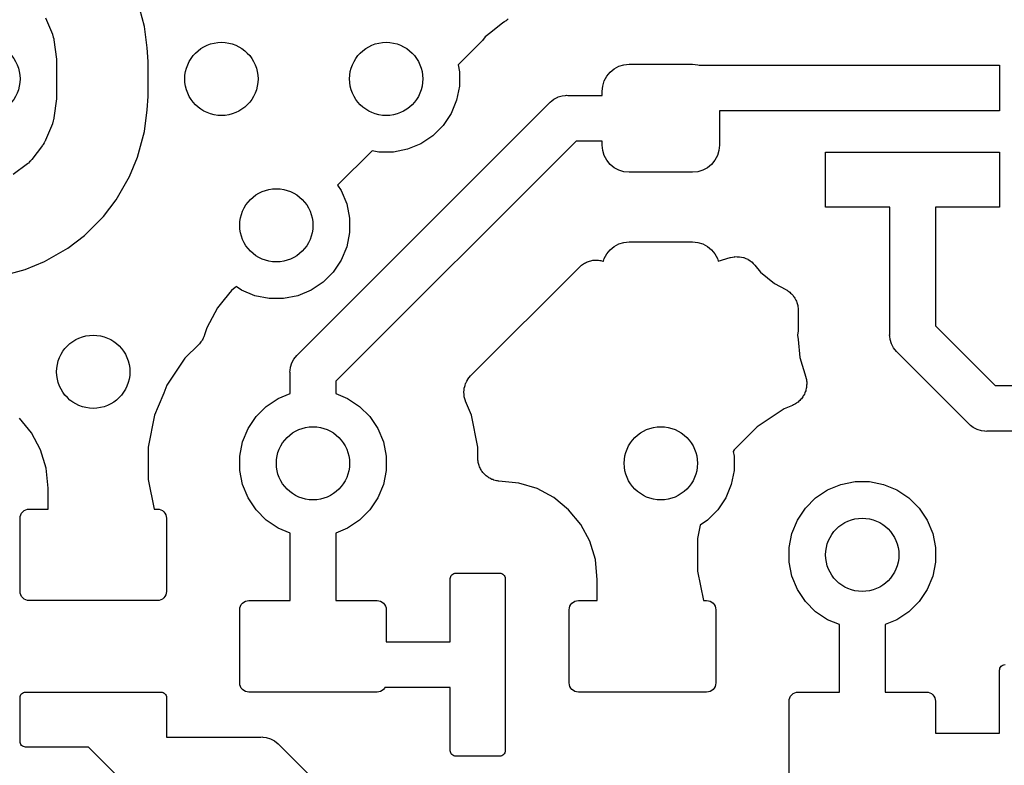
# Model space of a CAD drawing. Extents: x 59.9 to 90.6, y -72.1 to -46.5.
# Tile 19 of 24: x 77 to 82.4, y -57.2 to -53.2. Entities that reach past the tile are written whole.
import ezdxf

# ---------------------------------------------------------------- set-up
doc = ezdxf.new("R2010")
doc.units = 0
doc.header["$MEASUREMENT"] = 0
doc.layers.add('BLACK', color=7, linetype='CONTINUOUS')

msp = doc.modelspace()

# ---------------------------------------------------------------- linework, layer by layer
at = {"layer": 'BLACK', "linetype": 'CONTINUOUS'}
for p, q in [((77.6798, -53.2136), (77.6417, -53.0716)), ((77.1394, -53.1654), (77.1766, -53.2551)), ((79.6552, -53.182), (79.6501, -53.1847)), ((79.6604, -53.1778), (79.6552, -53.182)), ((79.666, -53.1741), (79.6604, -53.1778)), ((77.6952, -53.3306), (77.6798, -53.2136)), ((79.6361, -53.1928), (79.5718, -53.2456)), ((79.6454, -53.1879), (79.6361, -53.1928)), ((79.6501, -53.1847), (79.6454, -53.1879)), ((77.1766, -53.2551), (77.1772, -53.2568)), ((77.1772, -53.2568), (77.1782, -53.26)), ((77.1782, -53.26), (77.1795, -53.263)), ((77.1795, -53.263), (77.1816, -53.2719)), ((77.1816, -53.2719), (77.1841, -53.2806)), ((77.1841, -53.2806), (77.1844, -53.2839)), ((77.1844, -53.2839), (77.1851, -53.2872)), ((77.1851, -53.2872), (77.1989, -53.3918)), ((79.5242, -53.2913), (79.5203, -53.295)), ((79.5253, -53.2899), (79.5242, -53.2913)), ((79.5409, -53.2709), (79.5253, -53.2899)), ((79.5718, -53.2456), (79.5409, -53.2709)), ((79.5718, -53.2456), (79.5718, -53.2456)), ((77.7, -53.4042), (77.6952, -53.3306)), ((79.5169, -53.2992), (79.3926, -53.4235)), ((79.5203, -53.295), (79.5169, -53.2992)), ((77.1989, -53.3918), (77.1991, -53.3935)), ((77.1991, -53.3935), (77.1993, -53.4009)), ((77.1993, -53.4009), (77.2, -53.4083)), ((77.2, -53.4083), (77.2, -53.5917)), ((77.7, -53.5958), (77.7, -53.4042)), ((79.3926, -53.4235), (79.4, -53.4606)), ((80.2232, -53.4632), (80.2456, -53.4449)), ((80.2456, -53.4449), (80.2711, -53.4312)), ((80.2711, -53.4312), (80.2987, -53.4228)), ((80.2987, -53.4228), (80.3275, -53.42)), ((80.3275, -53.42), (80.6725, -53.42)), ((80.6725, -53.42), (80.7013, -53.4228)), ((80.7013, -53.4228), (80.7084, -53.425)), ((80.7084, -53.425), (82.35, -53.425)), ((82.35, -53.425), (82.35, -53.675)), ((79.4, -53.4606), (79.4, -53.5394)), ((80.1912, -53.5111), (80.2049, -53.4856)), ((80.2049, -53.4856), (80.2232, -53.4632)), ((79.4, -53.5394), (79.3846, -53.6167)), ((80.18, -53.5675), (80.1828, -53.5387)), ((80.1828, -53.5387), (80.1912, -53.5111)), ((77.1989, -53.6082), (77.1851, -53.7128)), ((77.1992, -53.6008), (77.1989, -53.6082)), ((77.2, -53.5934), (77.1992, -53.6008)), ((77.2, -53.5917), (77.2, -53.5934)), ((77.6952, -53.6694), (77.7, -53.5958)), ((79.904, -53.6198), (79.9152, -53.6106)), ((79.9152, -53.6106), (79.9369, -53.599)), ((79.9369, -53.599), (79.9383, -53.5985)), ((79.9383, -53.5985), (79.9605, -53.5918)), ((79.9605, -53.5918), (79.9789, -53.59)), ((79.9789, -53.59), (79.985, -53.5894)), ((79.9789, -53.59), (79.9789, -53.59)), ((79.985, -53.5894), (79.9911, -53.59)), ((79.9911, -53.59), (80.18, -53.59)), ((80.18, -53.59), (80.18, -53.5675)), ((78.516, -55.0073), (79.8923, -53.6309)), ((79.3846, -53.6167), (79.3545, -53.6895)), ((79.8923, -53.6309), (79.8962, -53.6262)), ((79.8962, -53.6262), (79.904, -53.6198)), ((77.1838, -53.7211), (77.1811, -53.7298)), ((77.1841, -53.7178), (77.1838, -53.7211)), ((77.1849, -53.7146), (77.1841, -53.7178)), ((77.1851, -53.7128), (77.1849, -53.7146)), ((77.6798, -53.7864), (77.6952, -53.6694)), ((79.3545, -53.6895), (79.3107, -53.755)), ((82.35, -53.675), (80.82, -53.675)), ((80.82, -53.675), (80.82, -53.8625)), ((77.1766, -53.7449), (77.1394, -53.8346)), ((77.1775, -53.7417), (77.1766, -53.7449)), ((77.1789, -53.7387), (77.1775, -53.7417)), ((77.1811, -53.7298), (77.1789, -53.7387)), ((79.3107, -53.755), (79.255, -53.8107)), ((77.6417, -53.9284), (77.6798, -53.7864)), ((79.255, -53.8107), (79.1895, -53.8545)), ((77.1228, -53.8633), (77.0637, -53.9403)), ((77.1246, -53.8604), (77.1228, -53.8633)), ((77.1267, -53.8579), (77.1246, -53.8604)), ((77.1311, -53.8499), (77.1267, -53.8579)), ((77.1359, -53.8422), (77.1311, -53.8499)), ((77.1371, -53.8391), (77.1359, -53.8422)), ((77.1387, -53.8362), (77.1371, -53.8391)), ((77.1394, -53.8346), (77.1387, -53.8362)), ((80.0368, -53.84), (78.725, -55.1518)), ((79.1895, -53.8545), (79.1167, -53.8846)), ((80.18, -53.84), (80.0368, -53.84)), ((80.18, -53.8625), (80.18, -53.84)), ((80.1828, -53.8913), (80.18, -53.8625)), ((80.82, -53.8625), (80.8172, -53.8913)), ((77.5981, -54.0337), (77.6417, -53.9284)), ((78.9235, -53.8926), (78.7349, -54.0812)), ((78.9606, -53.9), (78.9235, -53.8926)), ((79.0394, -53.9), (78.9606, -53.9)), ((79.1167, -53.8846), (79.0394, -53.9)), ((80.1912, -53.9189), (80.1828, -53.8913)), ((80.2049, -53.9444), (80.1912, -53.9189)), ((80.8088, -53.9189), (80.7951, -53.9444)), ((80.8172, -53.8913), (80.8088, -53.9189)), ((81.4, -54.2), (81.4, -53.9)), ((81.4, -53.9), (82.35, -53.9)), ((82.35, -53.9), (82.35, -54.2)), ((77.0403, -53.9637), (76.9633, -54.0228)), ((77.0427, -53.9615), (77.0403, -53.9637)), ((77.0455, -53.9595), (77.0427, -53.9615)), ((77.0518, -53.953), (77.0455, -53.9595)), ((77.0584, -53.9468), (77.0518, -53.953)), ((77.0603, -53.9441), (77.0584, -53.9468)), ((77.0626, -53.9417), (77.0603, -53.9441)), ((77.0637, -53.9403), (77.0626, -53.9417)), ((80.2232, -53.9668), (80.2049, -53.9444)), ((80.2456, -53.9851), (80.2232, -53.9668)), ((80.2711, -53.9988), (80.2456, -53.9851)), ((80.7544, -53.9851), (80.7289, -53.9988)), ((80.7768, -53.9668), (80.7544, -53.9851)), ((80.7951, -53.9444), (80.7768, -53.9668)), ((77.5246, -54.161), (77.5981, -54.0337)), ((80.2987, -54.0072), (80.2711, -53.9988)), ((80.3275, -54.01), (80.2987, -54.0072)), ((80.6725, -54.01), (80.3275, -54.01)), ((80.7013, -54.0072), (80.6725, -54.01)), ((80.7289, -53.9988), (80.7013, -54.0072)), ((78.7349, -54.0812), (78.7545, -54.1105)), ((78.7545, -54.1105), (78.7846, -54.1833)), ((77.4553, -54.2513), (77.5246, -54.161)), ((78.7846, -54.1833), (78.8, -54.2606)), ((81.75, -54.2), (81.4, -54.2)), ((81.75, -54.5061), (81.75, -54.2)), ((82.35, -54.2), (82, -54.2)), ((82, -54.2), (82, -54.8482)), ((77.3513, -54.3553), (77.4553, -54.2513)), ((78.8, -54.2606), (78.8, -54.3394)), ((77.261, -54.4246), (77.3513, -54.3553)), ((78.8, -54.3394), (78.7846, -54.4167)), ((78.7846, -54.4167), (78.7545, -54.4895)), ((80.2232, -54.4332), (80.2456, -54.4149)), ((80.2456, -54.4149), (80.2711, -54.4012)), ((80.2711, -54.4012), (80.2987, -54.3928)), ((80.2987, -54.3928), (80.3275, -54.39)), ((80.3275, -54.39), (80.6725, -54.39)), ((80.6725, -54.39), (80.7013, -54.3928)), ((80.7013, -54.3928), (80.7289, -54.4012)), ((80.7289, -54.4012), (80.7544, -54.4149)), ((80.7544, -54.4149), (80.7768, -54.4332)), ((77.1337, -54.4981), (77.261, -54.4246)), ((80.1912, -54.4811), (80.2049, -54.4556)), ((80.2049, -54.4556), (80.2232, -54.4332)), ((80.7768, -54.4332), (80.7951, -54.4556)), ((80.7951, -54.4556), (80.8088, -54.4811)), ((80.8799, -54.4755), (80.8917, -54.4733)), ((80.8917, -54.4733), (80.9032, -54.4711)), ((80.9032, -54.4711), (80.9038, -54.4711)), ((80.9038, -54.4711), (80.9043, -54.471)), ((80.9043, -54.471), (80.9162, -54.4711)), ((80.9162, -54.4711), (80.928, -54.4712)), ((80.928, -54.4712), (80.9285, -54.4713)), ((80.9285, -54.4713), (80.9291, -54.4713)), ((80.9291, -54.4713), (80.9407, -54.4737)), ((80.9407, -54.4737), (80.9523, -54.4761)), ((77.0284, -54.5417), (77.1337, -54.4981)), ((78.7545, -54.4895), (78.7107, -54.555)), ((79.4613, -55.1226), (80.0573, -54.5266)), ((80.0573, -54.5266), (80.0586, -54.5253)), ((80.0586, -54.5253), (80.063, -54.5218)), ((80.063, -54.5218), (80.067, -54.5179)), ((80.067, -54.5179), (80.0726, -54.5141)), ((80.0726, -54.5141), (80.0779, -54.5099)), ((80.0779, -54.5099), (80.0829, -54.5073)), ((80.0829, -54.5073), (80.0876, -54.5042)), ((80.0876, -54.5042), (80.0939, -54.5016)), ((80.0939, -54.5016), (80.0999, -54.4985)), ((80.0999, -54.4985), (80.1053, -54.4969)), ((80.1053, -54.4969), (80.1106, -54.4948)), ((80.1106, -54.4948), (80.1172, -54.4934)), ((80.1172, -54.4934), (80.1237, -54.4916)), ((80.1237, -54.4916), (80.1294, -54.4911)), ((80.1294, -54.4911), (80.1349, -54.49)), ((80.1349, -54.49), (80.1417, -54.49)), ((80.1417, -54.49), (80.1484, -54.4894)), ((80.1484, -54.4894), (80.154, -54.49)), ((80.154, -54.49), (80.1597, -54.49)), ((80.1597, -54.49), (80.1663, -54.4913)), ((80.1663, -54.4913), (80.1731, -54.4921)), ((80.1731, -54.4921), (80.1785, -54.4938)), ((80.1785, -54.4938), (80.184, -54.4949)), ((80.184, -54.4949), (80.1868, -54.4957)), ((80.1868, -54.4957), (80.1912, -54.4811)), ((80.8088, -54.4811), (80.8132, -54.4957)), ((80.8132, -54.4957), (80.8782, -54.476)), ((80.8782, -54.476), (80.8789, -54.4758)), ((80.8789, -54.4758), (80.8799, -54.4755)), ((80.8789, -54.4758), (80.8789, -54.4758)), ((80.8789, -54.4758), (80.8789, -54.4758)), ((80.9523, -54.4761), (80.9528, -54.4763)), ((80.9528, -54.4763), (80.9534, -54.4764)), ((80.9534, -54.4764), (80.9642, -54.481)), ((80.9642, -54.481), (80.9752, -54.4856)), ((80.9752, -54.4856), (80.9756, -54.4859)), ((80.9756, -54.4859), (80.9762, -54.4861)), ((80.9762, -54.4861), (80.9859, -54.4928)), ((80.9859, -54.4928), (80.9958, -54.4994)), ((80.9958, -54.4994), (80.9962, -54.4998)), ((80.9962, -54.4998), (80.9966, -54.5001)), ((80.9966, -54.5001), (81.0049, -54.5085)), ((81.0049, -54.5085), (81.0133, -54.5169)), ((81.0133, -54.5169), (81.0447, -54.5553)), ((81.75, -54.8939), (81.75, -54.5061)), ((81.75, -54.5061), (81.75, -54.5061)), ((76.8864, -54.5798), (77.0284, -54.5417)), ((78.7107, -54.555), (78.655, -54.6107)), ((81.0447, -54.5553), (81.1209, -54.6177)), ((78.181, -54.6347), (78.1787, -54.6365)), ((78.2105, -54.6545), (78.181, -54.6347)), ((78.655, -54.6107), (78.5895, -54.6545)), ((81.1209, -54.6177), (81.1829, -54.6509)), ((78.1559, -54.6559), (78.1151, -54.7057)), ((78.1749, -54.6403), (78.1559, -54.6559)), ((78.1787, -54.6365), (78.1749, -54.6403)), ((78.2833, -54.6846), (78.2105, -54.6545)), ((78.3606, -54.7), (78.2833, -54.6846)), ((78.5167, -54.6846), (78.4394, -54.7)), ((78.5895, -54.6545), (78.5167, -54.6846)), ((81.1829, -54.6509), (81.1844, -54.6517)), ((81.1844, -54.6517), (81.1891, -54.6549)), ((81.1891, -54.6549), (81.194, -54.6576)), ((81.194, -54.6576), (81.1992, -54.6619)), ((81.1992, -54.6619), (81.2048, -54.6658)), ((81.2048, -54.6658), (81.2088, -54.6698)), ((81.2088, -54.6698), (81.2131, -54.6734)), ((81.2131, -54.6734), (81.2174, -54.6787)), ((81.2174, -54.6787), (81.2221, -54.6835)), ((81.2221, -54.6835), (81.2252, -54.6882)), ((81.2252, -54.6882), (81.2288, -54.6926)), ((78.1151, -54.7057), (78.0778, -54.7511)), ((78.1151, -54.7057), (78.1151, -54.7057)), ((78.4394, -54.7), (78.3606, -54.7)), ((81.2288, -54.6926), (81.232, -54.6986)), ((81.232, -54.6986), (81.2357, -54.7043)), ((81.2357, -54.7043), (81.2378, -54.7095)), ((81.2378, -54.7095), (81.2404, -54.7145)), ((81.2404, -54.7145), (81.2424, -54.721)), ((81.2424, -54.721), (81.2449, -54.7273)), ((81.2449, -54.7273), (81.246, -54.7328)), ((81.246, -54.7328), (81.2476, -54.7382)), ((81.2476, -54.7382), (81.2482, -54.745)), ((78.0778, -54.7511), (78.0344, -54.8323)), ((81.2482, -54.745), (81.2495, -54.7517)), ((81.2495, -54.7517), (81.2494, -54.7573)), ((81.2494, -54.7573), (81.25, -54.7629)), ((81.25, -54.7629), (81.25, -54.8631)), ((78.0344, -54.8323), (78.0198, -54.8597)), ((82, -54.8482), (82.3268, -55.175)), ((78.0055, -54.9045), (78.0039, -54.9097)), ((78.0077, -54.8995), (78.0055, -54.9045)), ((78.0082, -54.8978), (78.0077, -54.8995)), ((78.0198, -54.8597), (78.0082, -54.8978)), ((81.2494, -54.8755), (81.247, -54.9)), ((81.247, -54.9), (81.2494, -54.9245)), ((81.25, -54.8648), (81.2494, -54.8702)), ((81.2494, -54.8702), (81.2494, -54.8755)), ((81.25, -54.8631), (81.25, -54.8648)), ((81.7494, -54.9), (81.75, -54.8939)), ((81.75, -54.9061), (81.7494, -54.9)), ((77.9765, -54.9507), (77.9009, -55.0263)), ((77.98, -54.9465), (77.9765, -54.9507)), ((77.9839, -54.9427), (77.98, -54.9465)), ((77.9878, -54.9369), (77.9839, -54.9427)), ((77.9922, -54.9316), (77.9878, -54.9369)), ((77.9948, -54.9268), (77.9922, -54.9316)), ((77.9979, -54.9222), (77.9948, -54.9268)), ((78.0006, -54.9158), (77.9979, -54.9222)), ((78.0039, -54.9097), (78.0006, -54.9158)), ((81.2494, -54.9245), (81.2494, -54.9245)), ((81.2494, -54.9245), (81.259, -55.0225)), ((81.7518, -54.9245), (81.75, -54.9061)), ((81.75, -54.9061), (81.75, -54.9061)), ((81.759, -54.9481), (81.7518, -54.9245)), ((81.7706, -54.9698), (81.759, -54.9481)), ((78.4956, -55.0302), (78.5112, -55.0112)), ((78.5112, -55.0112), (78.516, -55.0073)), ((81.7862, -54.9888), (81.7706, -54.9698)), ((81.791, -54.9927), (81.7862, -54.9888)), ((82.1823, -55.3841), (81.791, -54.9927)), ((77.9009, -55.0263), (77.8024, -55.1737)), ((78.4768, -55.0755), (78.484, -55.0519)), ((78.484, -55.0519), (78.4956, -55.0302)), ((81.259, -55.0225), (81.2915, -55.1296)), ((78.4744, -55.1), (78.475, -55.0939)), ((78.475, -55.1061), (78.4744, -55.1)), ((78.475, -55.0939), (78.4768, -55.0755)), ((78.475, -55.0939), (78.475, -55.0939)), ((78.475, -55.2188), (78.475, -55.1061)), ((77.8024, -55.1737), (77.7846, -55.2167)), ((78.725, -55.1518), (78.725, -55.2188)), ((79.4304, -55.175), (79.4338, -55.1636)), ((79.4338, -55.1636), (79.4341, -55.1631)), ((79.4341, -55.1631), (79.4343, -55.1626)), ((79.4343, -55.1626), (79.44, -55.1521)), ((79.44, -55.1521), (79.4455, -55.1418)), ((79.4455, -55.1418), (79.4459, -55.1413)), ((79.4459, -55.1413), (79.4462, -55.1408)), ((79.4462, -55.1408), (79.4538, -55.1318)), ((79.4538, -55.1318), (79.4613, -55.1226)), ((81.2915, -55.1296), (81.292, -55.1313)), ((81.292, -55.1313), (81.2931, -55.137)), ((81.2931, -55.137), (81.2947, -55.1425)), ((81.2947, -55.1425), (81.2953, -55.1491)), ((81.2953, -55.1491), (81.2965, -55.1557)), ((81.2963, -55.1738), (81.2962, -55.1805)), ((81.297, -55.1672), (81.2963, -55.1738)), ((81.2965, -55.1557), (81.2965, -55.1614)), ((81.2965, -55.1614), (81.297, -55.1672)), ((77.7846, -55.2167), (77.7545, -55.2895)), ((77.7846, -55.2167), (77.7846, -55.2167)), ((78.4105, -55.2455), (78.475, -55.2188)), ((78.725, -55.2188), (78.7895, -55.2455)), ((79.4241, -55.2109), (79.4254, -55.1992)), ((79.4241, -55.2114), (79.4241, -55.2109)), ((79.4241, -55.212), (79.4241, -55.2114)), ((79.4252, -55.2237), (79.4241, -55.212)), ((79.4262, -55.2356), (79.4252, -55.2237)), ((79.4254, -55.1992), (79.4266, -55.1873)), ((79.4266, -55.1873), (79.4267, -55.1868)), ((79.4267, -55.1868), (79.4268, -55.1862)), ((79.4268, -55.1862), (79.4304, -55.175)), ((81.2814, -55.2275), (81.2781, -55.2323)), ((81.284, -55.2214), (81.2814, -55.2275)), ((81.2872, -55.2155), (81.284, -55.2214)), ((81.2889, -55.21), (81.2872, -55.2155)), ((81.2911, -55.2047), (81.2889, -55.21)), ((81.2925, -55.1982), (81.2911, -55.2047)), ((81.2945, -55.1918), (81.2925, -55.1982)), ((81.295, -55.1861), (81.2945, -55.1918)), ((81.2962, -55.1805), (81.295, -55.1861)), ((82.3268, -55.175), (86.1575, -55.175)), ((78.345, -55.2893), (78.4105, -55.2455)), ((78.7895, -55.2455), (78.855, -55.2893)), ((79.4264, -55.2361), (79.4262, -55.2356)), ((79.4264, -55.2366), (79.4264, -55.2361)), ((79.4298, -55.2479), (79.4264, -55.2366)), ((79.4331, -55.2594), (79.4298, -55.2479)), ((79.4335, -55.2604), (79.4331, -55.2594)), ((79.4337, -55.261), (79.4335, -55.2604)), ((79.4335, -55.2604), (79.4335, -55.2604)), ((79.4335, -55.2604), (79.4335, -55.2604)), ((79.4654, -55.3375), (79.4337, -55.261)), ((81.2237, -55.2811), (81.2186, -55.2838)), ((81.229, -55.279), (81.2237, -55.2811)), ((81.2346, -55.2753), (81.229, -55.279)), ((81.2405, -55.2722), (81.2346, -55.2753)), ((81.2449, -55.2685), (81.2405, -55.2722)), ((81.2497, -55.2654), (81.2449, -55.2685)), ((81.2545, -55.2607), (81.2497, -55.2654)), ((81.2596, -55.2565), (81.2545, -55.2607)), ((81.2633, -55.252), (81.2596, -55.2565)), ((81.2674, -55.248), (81.2633, -55.252)), ((81.2712, -55.2425), (81.2674, -55.248)), ((81.2754, -55.2373), (81.2712, -55.2425)), ((81.2781, -55.2323), (81.2754, -55.2373)), ((77.7545, -55.2895), (77.7346, -55.3375)), ((77.7545, -55.2895), (77.7545, -55.2895)), ((78.2893, -55.345), (78.345, -55.2893)), ((78.855, -55.2893), (78.9107, -55.345)), ((81.1737, -55.3024), (81.0263, -55.4009)), ((81.2186, -55.2838), (81.1737, -55.3024)), ((77.0627, -55.4342), (76.9965, -55.3535)), ((77.7346, -55.3375), (77.7, -55.5114)), ((78.2455, -55.4105), (78.2893, -55.345)), ((78.9107, -55.345), (78.9545, -55.4105)), ((79.5, -55.5114), (79.4654, -55.3375)), ((82.1862, -55.3888), (82.1823, -55.3841)), ((82.1909, -55.3927), (82.1862, -55.3888)), ((77.1119, -55.5263), (77.0627, -55.4342)), ((78.2154, -55.4833), (78.2455, -55.4105)), ((78.9545, -55.4105), (78.9846, -55.4833)), ((81.0263, -55.4009), (80.9009, -55.5263)), ((82.1993, -55.3996), (82.1909, -55.3927)), ((82.1909, -55.3927), (82.1909, -55.3927)), ((82.2052, -55.4044), (82.1993, -55.3996)), ((82.2269, -55.416), (82.2052, -55.4044)), ((82.2505, -55.4232), (82.2269, -55.416)), ((82.2689, -55.425), (82.2505, -55.4232)), ((82.275, -55.4256), (82.2689, -55.425)), ((82.2689, -55.425), (82.2689, -55.425)), ((82.2811, -55.425), (82.275, -55.4256)), ((86.1118, -55.425), (82.2811, -55.425)), ((78.2, -55.5606), (78.2154, -55.4833)), ((78.9846, -55.4833), (79, -55.5606)), ((77.1422, -55.6261), (77.1119, -55.5263)), ((77.7, -55.5114), (77.7, -55.6886)), ((79.5, -55.5707), (79.5, -55.5114)), ((80.9009, -55.5263), (80.895, -55.5352)), ((80.895, -55.5352), (80.9, -55.5606)), ((78.2, -55.6394), (78.2, -55.5606)), ((79, -55.5606), (79, -55.6394)), ((79.5006, -55.5764), (79.5, -55.5707)), ((79.5005, -55.5821), (79.5006, -55.5764)), ((79.5018, -55.5887), (79.5005, -55.5821)), ((79.5024, -55.5953), (79.5018, -55.5887)), ((79.5041, -55.6008), (79.5024, -55.5953)), ((79.5052, -55.6065), (79.5041, -55.6008)), ((80.9, -55.5606), (80.9, -55.6394)), ((77.153, -55.7362), (77.1422, -55.6261)), ((78.2154, -55.7167), (78.2, -55.6394)), ((79, -55.6394), (78.9846, -55.7167)), ((79.5077, -55.6127), (79.5052, -55.6065)), ((79.5096, -55.6191), (79.5077, -55.6127)), ((79.5123, -55.6241), (79.5096, -55.6191)), ((79.5144, -55.6294), (79.5123, -55.6241)), ((79.5181, -55.635), (79.5144, -55.6294)), ((79.5212, -55.6409), (79.5181, -55.635)), ((79.5248, -55.6454), (79.5212, -55.6409)), ((79.528, -55.6502), (79.5248, -55.6454)), ((79.5327, -55.655), (79.528, -55.6502)), ((79.5369, -55.6601), (79.5327, -55.655)), ((80.9, -55.6394), (80.8846, -55.7167)), ((77.7, -55.6886), (77.7321, -55.85)), ((79.5413, -55.6638), (79.5369, -55.6601)), ((79.5453, -55.6679), (79.5413, -55.6638)), ((79.5508, -55.6717), (79.5453, -55.6679)), ((79.556, -55.6759), (79.5508, -55.6717)), ((79.561, -55.6787), (79.556, -55.6759)), ((79.5658, -55.6819), (79.561, -55.6787)), ((79.5719, -55.6846), (79.5658, -55.6819)), ((79.5778, -55.6877), (79.5719, -55.6846)), ((79.5833, -55.6894), (79.5778, -55.6877)), ((79.5885, -55.6917), (79.5833, -55.6894)), ((79.5951, -55.6931), (79.5885, -55.6917)), ((79.6015, -55.6951), (79.5951, -55.6931)), ((79.6072, -55.6957), (79.6015, -55.6951)), ((79.6128, -55.6969), (79.6072, -55.6957)), ((79.6146, -55.697), (79.6128, -55.6969)), ((79.7239, -55.7078), (79.6146, -55.697)), ((79.8237, -55.7381), (79.7239, -55.7078)), ((81.4833, -55.7154), (81.5606, -55.7)), ((81.5606, -55.7), (81.6394, -55.7)), ((81.6394, -55.7), (81.7167, -55.7154)), ((77.153, -55.85), (77.153, -55.7362)), ((78.2455, -55.7895), (78.2154, -55.7167)), ((78.9846, -55.7167), (78.9545, -55.7895)), ((79.9158, -55.7873), (79.8237, -55.7381)), ((80.8846, -55.7167), (80.8545, -55.7895)), ((81.345, -55.7893), (81.4105, -55.7455)), ((81.4105, -55.7455), (81.4833, -55.7154)), ((81.7167, -55.7154), (81.7895, -55.7455)), ((81.7895, -55.7455), (81.855, -55.7893)), ((78.2893, -55.855), (78.2455, -55.7895)), ((78.9545, -55.7895), (78.9107, -55.855)), ((79.9965, -55.8535), (79.9158, -55.7873)), ((80.8545, -55.7895), (80.8107, -55.855)), ((81.2893, -55.845), (81.345, -55.7893)), ((81.855, -55.7893), (81.9107, -55.845)), ((77.0038, -55.8809), (77.0084, -55.8722)), ((77.0084, -55.8722), (77.0146, -55.8646)), ((77.0146, -55.8646), (77.0222, -55.8584)), ((77.0222, -55.8584), (77.0309, -55.8538)), ((77.0309, -55.8538), (77.0402, -55.851)), ((77.0402, -55.851), (77.05, -55.85)), ((77.05, -55.85), (77.153, -55.85)), ((77.7321, -55.85), (77.75, -55.85)), ((77.75, -55.85), (77.7598, -55.851)), ((77.7598, -55.851), (77.7691, -55.8538)), ((77.7691, -55.8538), (77.7778, -55.8584)), ((77.7778, -55.8584), (77.7854, -55.8646)), ((77.7854, -55.8646), (77.7916, -55.8722)), ((77.7916, -55.8722), (77.7962, -55.8809)), ((78.345, -55.9107), (78.2893, -55.855)), ((78.9107, -55.855), (78.855, -55.9107)), ((80.0627, -55.9342), (79.9965, -55.8535)), ((80.8107, -55.855), (80.755, -55.9107)), ((81.2455, -55.9105), (81.2893, -55.845)), ((81.9107, -55.845), (81.9545, -55.9105)), ((77, -55.9), (77.001, -55.8902)), ((77, -56.3), (77, -55.9)), ((77.001, -55.8902), (77.0038, -55.8809)), ((77.7962, -55.8809), (77.799, -55.8902)), ((77.799, -55.8902), (77.8, -55.9)), ((77.8, -55.9), (77.8, -56.3)), ((78.4105, -55.9545), (78.345, -55.9107)), ((78.855, -55.9107), (78.7895, -55.9545)), ((80.755, -55.9107), (80.7147, -55.9376)), ((81.2154, -55.9833), (81.2455, -55.9105)), ((81.9545, -55.9105), (81.9846, -55.9833)), ((78.475, -55.9812), (78.4105, -55.9545)), ((78.7895, -55.9545), (78.725, -55.9812)), ((80.1119, -56.0263), (80.0627, -55.9342)), ((80.7147, -55.9376), (80.7, -56.0114)), ((78.475, -56.35), (78.475, -55.9812)), ((78.725, -55.9812), (78.725, -56.35)), ((80.1422, -56.1261), (80.1119, -56.0263)), ((80.7, -56.0114), (80.7, -56.1886)), ((81.2, -56.0606), (81.2154, -55.9833)), ((81.9846, -55.9833), (82, -56.0606)), ((81.2, -56.1394), (81.2, -56.0606)), ((82, -56.0606), (82, -56.1394)), ((80.153, -56.2362), (80.1422, -56.1261)), ((81.2154, -56.2167), (81.2, -56.1394)), ((82, -56.1394), (81.9846, -56.2167)), ((80.7, -56.1886), (80.7321, -56.35)), ((79.35, -56.23), (79.3506, -56.2241)), ((79.35, -56.575), (79.35, -56.23)), ((79.3506, -56.2241), (79.3523, -56.2185)), ((79.3523, -56.2185), (79.3551, -56.2133)), ((79.3551, -56.2133), (79.3588, -56.2088)), ((79.3588, -56.2088), (79.3633, -56.2051)), ((79.3633, -56.2051), (79.3685, -56.2023)), ((79.3685, -56.2023), (79.3741, -56.2006)), ((79.3741, -56.2006), (79.38, -56.2)), ((79.38, -56.2), (79.62, -56.2)), ((79.62, -56.2), (79.6259, -56.2006)), ((79.6259, -56.2006), (79.6315, -56.2023)), ((79.6315, -56.2023), (79.6367, -56.2051)), ((79.6367, -56.2051), (79.6412, -56.2088)), ((79.6412, -56.2088), (79.6449, -56.2133)), ((79.6449, -56.2133), (79.6477, -56.2185)), ((79.6477, -56.2185), (79.6494, -56.2241)), ((79.6494, -56.2241), (79.65, -56.23)), ((79.65, -56.23), (79.65, -57.17)), ((80.153, -56.35), (80.153, -56.2362)), ((81.2455, -56.2895), (81.2154, -56.2167)), ((81.9846, -56.2167), (81.9545, -56.2895)), ((77.001, -56.3098), (77, -56.3)), ((77.8, -56.3), (77.799, -56.3098)), ((81.2893, -56.355), (81.2455, -56.2895)), ((81.9545, -56.2895), (81.9107, -56.355)), ((77.0038, -56.3191), (77.001, -56.3098)), ((77.0084, -56.3278), (77.0038, -56.3191)), ((77.0146, -56.3354), (77.0084, -56.3278)), ((77.0222, -56.3416), (77.0146, -56.3354)), ((77.0309, -56.3462), (77.0222, -56.3416)), ((77.0402, -56.349), (77.0309, -56.3462)), ((77.05, -56.35), (77.0402, -56.349)), ((77.75, -56.35), (77.05, -56.35)), ((77.7598, -56.349), (77.75, -56.35)), ((77.7691, -56.3462), (77.7598, -56.349)), ((77.7778, -56.3416), (77.7691, -56.3462)), ((77.7854, -56.3354), (77.7778, -56.3416)), ((77.7916, -56.3278), (77.7854, -56.3354)), ((77.7962, -56.3191), (77.7916, -56.3278)), ((77.799, -56.3098), (77.7962, -56.3191)), ((78.2222, -56.3584), (78.2309, -56.3538)), ((78.2309, -56.3538), (78.2402, -56.351)), ((78.2402, -56.351), (78.25, -56.35)), ((78.25, -56.35), (78.475, -56.35)), ((78.725, -56.35), (78.95, -56.35)), ((78.95, -56.35), (78.9598, -56.351)), ((78.9598, -56.351), (78.9691, -56.3538)), ((78.9691, -56.3538), (78.9778, -56.3584)), ((80.0222, -56.3584), (80.0309, -56.3538)), ((80.0309, -56.3538), (80.0402, -56.351)), ((80.0402, -56.351), (80.05, -56.35)), ((80.05, -56.35), (80.153, -56.35)), ((80.7321, -56.35), (80.75, -56.35)), ((80.75, -56.35), (80.7598, -56.351)), ((80.7598, -56.351), (80.7691, -56.3538)), ((80.7691, -56.3538), (80.7778, -56.3584)), ((81.345, -56.4107), (81.2893, -56.355)), ((81.9107, -56.355), (81.855, -56.4107)), ((78.2, -56.4), (78.201, -56.3902)), ((78.2, -56.8), (78.2, -56.4)), ((78.201, -56.3902), (78.2038, -56.3809)), ((78.2038, -56.3809), (78.2084, -56.3722)), ((78.2084, -56.3722), (78.2146, -56.3646)), ((78.2146, -56.3646), (78.2222, -56.3584)), ((78.9778, -56.3584), (78.9854, -56.3646)), ((78.9854, -56.3646), (78.9916, -56.3722)), ((78.9916, -56.3722), (78.9962, -56.3809)), ((78.9962, -56.3809), (78.999, -56.3902)), ((78.999, -56.3902), (79, -56.4)), ((79, -56.4), (79, -56.575)), ((80, -56.4), (80.001, -56.3902)), ((80, -56.8), (80, -56.4)), ((80.001, -56.3902), (80.0038, -56.3809)), ((80.0038, -56.3809), (80.0084, -56.3722)), ((80.0084, -56.3722), (80.0146, -56.3646)), ((80.0146, -56.3646), (80.0222, -56.3584)), ((80.7778, -56.3584), (80.7854, -56.3646)), ((80.7854, -56.3646), (80.7916, -56.3722)), ((80.7916, -56.3722), (80.7962, -56.3809)), ((80.7962, -56.3809), (80.799, -56.3902)), ((80.799, -56.3902), (80.8, -56.4)), ((80.8, -56.4), (80.8, -56.8)), ((81.4105, -56.4545), (81.345, -56.4107)), ((81.855, -56.4107), (81.7895, -56.4545)), ((81.475, -56.4812), (81.4105, -56.4545)), ((81.7895, -56.4545), (81.725, -56.4812)), ((81.475, -56.85), (81.475, -56.4812)), ((81.725, -56.4812), (81.725, -56.85)), ((79, -56.575), (79.35, -56.575)), ((82.35, -56.73), (82.3506, -56.7241)), ((82.35, -57.075), (82.35, -56.73)), ((82.3506, -56.7241), (82.3523, -56.7185)), ((82.3523, -56.7185), (82.3551, -56.7133)), ((82.3551, -56.7133), (82.3588, -56.7088)), ((82.3588, -56.7088), (82.3633, -56.7051)), ((82.3633, -56.7051), (82.3685, -56.7023)), ((82.3685, -56.7023), (82.3741, -56.7006)), ((82.3741, -56.7006), (82.38, -56.7)), ((78.201, -56.8098), (78.2, -56.8)), ((78.2038, -56.8191), (78.201, -56.8098)), ((78.2084, -56.8278), (78.2038, -56.8191)), ((78.2146, -56.8354), (78.2084, -56.8278)), ((78.2222, -56.8416), (78.2146, -56.8354)), ((78.9854, -56.8354), (78.9778, -56.8416)), ((78.9916, -56.8278), (78.9854, -56.8354)), ((78.9931, -56.825), (78.9916, -56.8278)), ((79.35, -56.825), (78.9931, -56.825)), ((79.35, -57.17), (79.35, -56.825)), ((80.001, -56.8098), (80, -56.8)), ((80.0038, -56.8191), (80.001, -56.8098)), ((80.0084, -56.8278), (80.0038, -56.8191)), ((80.0146, -56.8354), (80.0084, -56.8278)), ((80.0222, -56.8416), (80.0146, -56.8354)), ((80.7854, -56.8354), (80.7778, -56.8416)), ((80.7916, -56.8278), (80.7854, -56.8354)), ((80.7962, -56.8191), (80.7916, -56.8278)), ((80.799, -56.8098), (80.7962, -56.8191)), ((80.8, -56.8), (80.799, -56.8098)), ((77, -56.88), (77.0006, -56.8741)), ((77, -57.12), (77, -56.88)), ((77.0006, -56.8741), (77.0023, -56.8685)), ((77.0023, -56.8685), (77.0051, -56.8633)), ((77.0051, -56.8633), (77.0088, -56.8588)), ((77.0088, -56.8588), (77.0133, -56.8551)), ((77.0133, -56.8551), (77.0185, -56.8523)), ((77.0185, -56.8523), (77.0241, -56.8506)), ((77.0241, -56.8506), (77.03, -56.85)), ((77.03, -56.85), (77.77, -56.85)), ((77.77, -56.85), (77.7759, -56.8506)), ((77.7759, -56.8506), (77.7815, -56.8523)), ((77.7815, -56.8523), (77.7867, -56.8551)), ((77.7867, -56.8551), (77.7912, -56.8588)), ((77.7912, -56.8588), (77.7949, -56.8633)), ((77.7949, -56.8633), (77.7977, -56.8685)), ((77.7977, -56.8685), (77.7994, -56.8741)), ((77.7994, -56.8741), (77.8, -56.88)), ((77.8, -56.88), (77.8, -57.0957)), ((78.2309, -56.8462), (78.2222, -56.8416)), ((78.2402, -56.849), (78.2309, -56.8462)), ((78.25, -56.85), (78.2402, -56.849)), ((78.95, -56.85), (78.25, -56.85)), ((78.9598, -56.849), (78.95, -56.85)), ((78.9691, -56.8462), (78.9598, -56.849)), ((78.9778, -56.8416), (78.9691, -56.8462)), ((80.0309, -56.8462), (80.0222, -56.8416)), ((80.0402, -56.849), (80.0309, -56.8462)), ((80.05, -56.85), (80.0402, -56.849)), ((80.75, -56.85), (80.05, -56.85)), ((80.7598, -56.849), (80.75, -56.85)), ((80.7691, -56.8462), (80.7598, -56.849)), ((80.7778, -56.8416), (80.7691, -56.8462)), ((81.2, -56.9), (81.201, -56.8902)), ((81.201, -56.8902), (81.2038, -56.8809)), ((81.2038, -56.8809), (81.2084, -56.8722)), ((81.2084, -56.8722), (81.2146, -56.8646)), ((81.2146, -56.8646), (81.2222, -56.8584)), ((81.2222, -56.8584), (81.2309, -56.8538)), ((81.2309, -56.8538), (81.2402, -56.851)), ((81.2402, -56.851), (81.25, -56.85)), ((81.25, -56.85), (81.475, -56.85)), ((81.725, -56.85), (81.95, -56.85)), ((81.95, -56.85), (81.9598, -56.851)), ((81.9598, -56.851), (81.9691, -56.8538)), ((81.9691, -56.8538), (81.9778, -56.8584)), ((81.9778, -56.8584), (81.9854, -56.8646)), ((81.9854, -56.8646), (81.9916, -56.8722)), ((81.9916, -56.8722), (81.9962, -56.8809)), ((81.9962, -56.8809), (81.999, -56.8902)), ((81.999, -56.8902), (82, -56.9)), ((81.2, -57.3), (81.2, -56.9)), ((82, -56.9), (82, -57.075)), ((77.8, -57.0957), (78.3146, -57.0957)), ((78.3146, -57.0957), (78.3207, -57.0951)), ((78.3207, -57.0951), (78.3268, -57.0957)), ((78.3268, -57.0957), (78.3268, -57.0957)), ((78.3268, -57.0957), (78.3452, -57.0975)), ((78.3452, -57.0975), (78.3688, -57.1047)), ((78.3688, -57.1047), (78.3905, -57.1163)), ((82, -57.075), (82.35, -57.075)), ((77.0006, -57.1259), (77, -57.12)), ((77.0023, -57.1315), (77.0006, -57.1259)), ((77.0051, -57.1367), (77.0023, -57.1315)), ((77.0088, -57.1412), (77.0051, -57.1367)), ((77.0133, -57.1449), (77.0088, -57.1412)), ((77.0185, -57.1477), (77.0133, -57.1449)), ((77.0241, -57.1494), (77.0185, -57.1477)), ((77.03, -57.15), (77.0241, -57.1494)), ((77.3732, -57.15), (77.03, -57.15)), ((77.528, -57.3048), (77.3732, -57.15)), ((78.3905, -57.1163), (78.4095, -57.1319)), ((78.4095, -57.1319), (78.4134, -57.1367)), ((78.4134, -57.1367), (78.472, -57.1952)), ((78.472, -57.1952), (78.472, -57.1952)), ((78.472, -57.1952), (78.6268, -57.35)), ((79.3506, -57.1759), (79.35, -57.17)), ((79.3523, -57.1815), (79.3506, -57.1759)), ((79.3551, -57.1867), (79.3523, -57.1815)), ((79.3588, -57.1912), (79.3551, -57.1867)), ((79.3633, -57.1949), (79.3588, -57.1912)), ((79.3685, -57.1977), (79.3633, -57.1949)), ((79.3741, -57.1994), (79.3685, -57.1977)), ((79.38, -57.2), (79.3741, -57.1994)), ((79.62, -57.2), (79.38, -57.2)), ((79.6259, -57.1994), (79.62, -57.2)), ((79.6315, -57.1977), (79.6259, -57.1994)), ((79.6367, -57.1949), (79.6315, -57.1977)), ((79.6412, -57.1912), (79.6367, -57.1949)), ((79.6449, -57.1867), (79.6412, -57.1912)), ((79.6477, -57.1815), (79.6449, -57.1867)), ((79.6494, -57.1759), (79.6477, -57.1815)), ((79.65, -57.17), (79.6494, -57.1759))]:
    msp.add_line(p, q, dxfattribs=at)
at = {"layer": 'BLACK'}
for centre in [(76.8, -53.5), (78.1, -53.5), (79, -53.5), (78.4, -54.3), (77.4, -55.1), (78.6, -55.6), (80.5, -55.6), (81.6, -56.1)]:
    msp.add_circle(centre, 0.2, dxfattribs=at)

doc.saveas('drawing.dxf')
